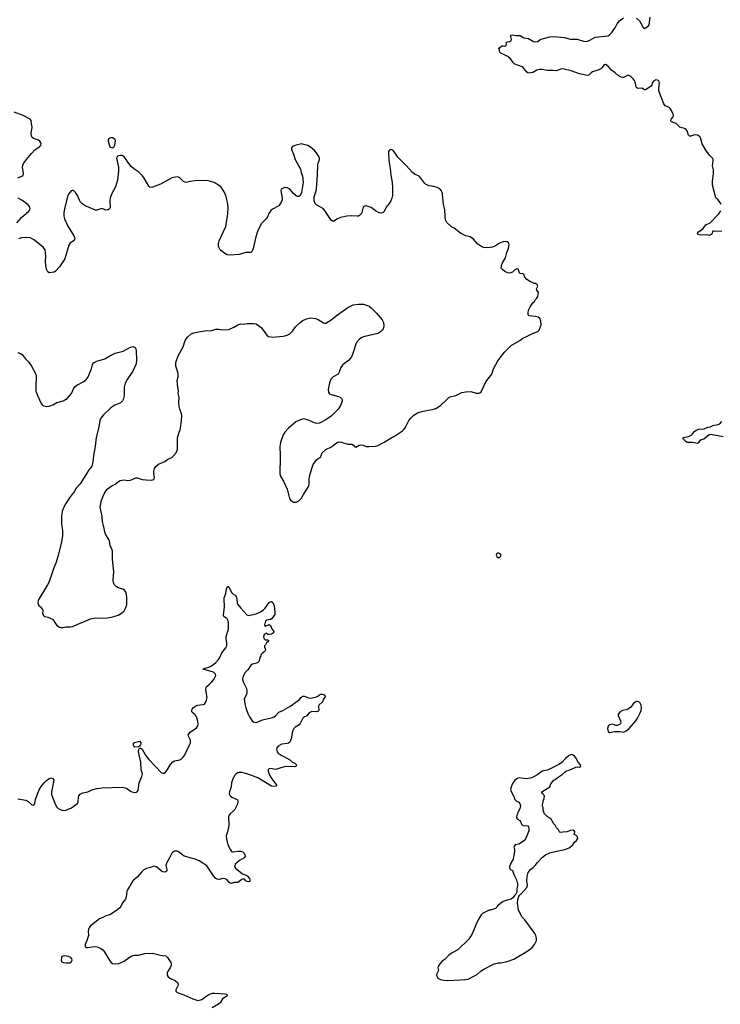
# Model space of a CAD drawing. Header units: inches. Extents: x 1678753 to 1858649, y 384643 to 522370.
# Tile 88 of 91: x 1793737 to 1804564, y 485986 to 501210. Entities that reach past the tile are written whole.
import ezdxf

# ---------------------------------------------------------------- set-up
doc = ezdxf.new("R2010")
doc.units = ezdxf.units.IN
doc.header["$MEASUREMENT"] = 0
for name, color, linetype in [('B7498', 7, 'Continuous'), ('B7499', 7, 'Continuous'), ('B8408', 7, 'Continuous'), ('B8409', 7, 'Continuous'), ('B8500', 7, 'Continuous')]:
    doc.layers.add(name, color=color, linetype=linetype)

msp = doc.modelspace()

# ---------------------------------------------------------------- linework, layer by layer
at = {"layer": 'B7498', "color": 6, "elevation": 400}
for points in [[(1793710, 489164), (1793830, 489140), (1793877, 489117), (1793924, 489070), (1793953, 489067), (1793970, 489090), (1793982, 489150), (1794034, 489290), (1794067, 489353), (1794113, 489410), (1794150, 489446), (1794190, 489475), (1794210, 489484), (1794230, 489486), (1794255, 489475), (1794263, 489450), (1794229, 489270), (1794229, 489230), (1794241, 489190), (1794291, 489071), (1794310, 489033), (1794330, 489011), (1794403, 488983), (1794450, 488989), (1794535, 489025), (1794630, 489090), (1794642, 489118), (1794644, 489190), (1794650, 489211), (1794670, 489236), (1794710, 489257), (1794790, 489273), (1794850, 489301), (1794930, 489322), (1795010, 489334), (1795324, 489344), (1795388, 489328), (1795450, 489281), (1795471, 489270), (1795490, 489264), (1795530, 489262), (1795550, 489271), (1795567, 489293), (1795584, 489410), (1795625, 489510), (1795633, 489550), (1795614, 489610), (1795608, 489728), (1795572, 489890), (1795577, 489923), (1795590, 489947), (1795610, 489945), (1795630, 489932), (1795679, 489839), (1795730, 489773), (1795927, 489567), (1795950, 489559), (1795970, 489562), (1795990, 489573), (1796023, 489617), (1796065, 489695), (1796103, 489737), (1796130, 489751), (1796210, 489764), (1796230, 489775), (1796267, 489810), (1796290, 489842), (1796361, 490000)], [(1797768, 490000), (1797730, 489977), (1797709, 489951), (1797706, 489930), (1797709, 489910), (1797717, 489890), (1797733, 489870), (1797777, 489837), (1797908, 489770), (1797950, 489732), (1797996, 489710), (1798014, 489686), (1798010, 489668), (1797999, 489661), (1797982, 489658), (1797850, 489663), (1797770, 489642), (1797710, 489619), (1797690, 489617), (1797610, 489632), (1797591, 489629), (1797580, 489620), (1797574, 489610), (1797577, 489590), (1797598, 489530), (1797634, 489470), (1797710, 489370), (1797700, 489360), (1797670, 489353), (1797630, 489361), (1797417, 489490), (1797292, 489532), (1797249, 489550), (1797170, 489571), (1797129, 489571), (1797110, 489566), (1797084, 489550), (1797063, 489530), (1797033, 489470), (1797011, 489410), (1797007, 489350), (1796979, 489270), (1796975, 489250), (1796978, 489230), (1796990, 489210), (1797014, 489190), (1797095, 489155), (1797109, 489130), (1797108, 489110), (1797099, 489070), (1797062, 488998), (1797038, 488970), (1796989, 488930), (1796972, 488910), (1796964, 488890), (1796971, 488750), (1796949, 488650), (1796928, 488590), (1796930, 488538), (1796954, 488450), (1796992, 488372), (1797010, 488350), (1797024, 488344), (1797043, 488343), (1797110, 488355), (1797150, 488353), (1797183, 488343), (1797205, 488325), (1797215, 488295), (1797219, 488270), (1797215, 488265), (1797204, 488250), (1797131, 488209), (1797090, 488175), (1797068, 488150), (1797060, 488130), (1797058, 488110), (1797072, 488090), (1797182, 488002), (1797221, 487990), (1797254, 487970), (1797289, 487930), (1797295, 487910), (1797294, 487886), (1797270, 487877), (1797250, 487884), (1797230, 487897), (1797210, 487919), (1797190, 487926), (1797170, 487918), (1797110, 487870), (1797050, 487868), (1797010, 487855), (1796990, 487859), (1796970, 487875), (1796942, 487910), (1796910, 487928), (1796870, 487931), (1796826, 487914), (1796790, 487921), (1796770, 487932), (1796733, 487970), (1796630, 488125), (1796568, 488170), (1796510, 488203), (1796448, 488228), (1796277, 488277), (1796190, 488345), (1796170, 488353), (1796128, 488352), (1796110, 488343), (1796090, 488322), (1796053, 488250), (1796003, 488170), (1795996, 488130), (1796012, 488070), (1796008, 488050), (1796000, 488040), (1795982, 488030), (1795950, 488033), (1795930, 488044), (1795850, 488110), (1795810, 488121), (1795758, 488102), (1795694, 488086), (1795656, 488064), (1795620, 488030), (1795551, 487950), (1795486, 487894), (1795470, 487871), (1795441, 487810), (1795410, 487767), (1795391, 487730), (1795384, 487650), (1795371, 487610), (1795327, 487553), (1795301, 487499), (1795285, 487475), (1795250, 487446), (1795130, 487370), (1795070, 487356), (1795030, 487332), (1794970, 487308), (1794827, 487193), (1794808, 487170), (1794799, 487150), (1794794, 487110), (1794799, 487050), (1794775, 486970), (1794747, 486910), (1794747, 486890), (1794756, 486876), (1794770, 486865), (1794790, 486862), (1794850, 486874), (1794910, 486878), (1794950, 486869), (1794989, 486849), (1795024, 486824), (1795043, 486803), (1795130, 486658), (1795150, 486630), (1795170, 486616), (1795210, 486609), (1795270, 486618), (1795350, 486652), (1795430, 486712), (1795470, 486735), (1795510, 486744), (1795570, 486745), (1795668, 486772), (1795790, 486775), (1795910, 486743), (1795993, 486733), (1796006, 486726), (1796019, 486710), (1796072, 486631), (1796079, 486610), (1796078, 486590), (1796063, 486550), (1796020, 486490), (1796015, 486470), (1796018, 486438), (1796033, 486413), (1796057, 486390), (1796145, 486350), (1796178, 486318), (1796185, 486290), (1796179, 486270), (1796148, 486210), (1796148, 486190), (1796168, 486170), (1796273, 486133), (1796410, 486070), (1796490, 486046), (1796512, 486048), (1796550, 486061), (1796648, 486130), (1796685, 486150), (1796710, 486157), (1796750, 486158), (1796907, 486147), (1796930, 486141), (1796944, 486130), (1796937, 486110), (1796871, 486069), (1796833, 486010), (1796811, 485989), (1796709, 485930)], [(1795602, 490000), (1795590, 489976), (1795570, 489967), (1795510, 489963), (1795506, 489966), (1795493, 489990), (1795494, 490000)]]:
    msp.add_lwpolyline(points, dxfattribs=at)
msp.add_lwpolyline([(1794430, 486734), (1794390, 486725), (1794380, 486710), (1794375, 486670), (1794390, 486642), (1794412, 486632), (1794447, 486627), (1794490, 486625), (1794510, 486629), (1794535, 486650), (1794545, 486670), (1794541, 486690), (1794525, 486710), (1794490, 486724)], close=True, dxfattribs=at)
at = {"layer": 'B7499', "color": 6}
for points, elevation in [([(1793710, 498764), (1793772, 498790), (1793790, 498806), (1793797, 498830), (1793780, 498930), (1793784, 498956), (1793796, 498984), (1793840, 499050), (1793917, 499143), (1793978, 499202), (1794047, 499250), (1794061, 499270), (1794067, 499290), (1794064, 499304), (1794049, 499330), (1794026, 499346), (1793950, 499372), (1793929, 499389), (1793917, 499410), (1793914, 499450), (1793928, 499550), (1793918, 499598), (1793915, 499650), (1793898, 499670), (1793792, 499730), (1793650, 499780)], 500), ([(1800000, 498679), (1799980, 498700), (1799938, 498758), (1799908, 498788), (1799883, 498803), (1799839, 498819), (1799805, 498845), (1799710, 498956), (1799583, 499083), (1799530, 499163), (1799510, 499185), (1799490, 499199), (1799470, 499204), (1799450, 499194), (1799436, 499170), (1799435, 499150), (1799442, 499030), (1799463, 498910), (1799473, 498807), (1799494, 498690), (1799500, 498610), (1799498, 498490), (1799489, 498450), (1799471, 498409), (1799448, 498370), (1799400, 498310), (1799370, 498246), (1799352, 498228), (1799330, 498220), (1799290, 498223), (1799250, 498243), (1799170, 498307), (1799090, 498330), (1799070, 498329), (1799044, 498310), (1799026, 498230), (1799015, 498210), (1798994, 498186), (1798970, 498172), (1798950, 498170), (1798870, 498177), (1798790, 498171), (1798696, 498150), (1798650, 498130), (1798590, 498092), (1798570, 498092), (1798548, 498108), (1798480, 498220), (1798430, 498284), (1798325, 498345), (1798303, 498370), (1798285, 498410), (1798287, 498470), (1798316, 498564), (1798322, 498598), (1798340, 498810), (1798342, 498970), (1798347, 498993), (1798372, 499050), (1798371, 499070), (1798365, 499085), (1798321, 499150), (1798290, 499186), (1798230, 499240), (1798190, 499262), (1798130, 499282), (1798090, 499288), (1797990, 499266), (1797954, 499250), (1797939, 499230), (1797937, 499210), (1797941, 499190), (1797969, 499130), (1797996, 499050), (1798077, 498897), (1798085, 498845), (1798108, 498788), (1798118, 498690), (1798090, 498539), (1798077, 498503), (1798069, 498491), (1798050, 498477), (1798030, 498477), (1798010, 498486), (1797970, 498520), (1797910, 498589), (1797870, 498611), (1797850, 498614), (1797818, 498610), (1797775, 498590), (1797771, 498569), (1797794, 498450), (1797792, 498430), (1797781, 498399), (1797754, 498346), (1797739, 498330), (1797642, 498278), (1797620, 498260), (1797587, 498213), (1797560, 498150), (1797546, 498130), (1797470, 498051), (1797456, 498030), (1797418, 497950), (1797386, 497850), (1797344, 497670), (1797330, 497630), (1797309, 497611), (1797230, 497608), (1797130, 497578), (1796990, 497571), (1796950, 497574), (1796930, 497580), (1796890, 497604), (1796837, 497650), (1796813, 497690), (1796808, 497710), (1796809, 497750), (1796821, 497790), (1796922, 498010), (1796951, 498210), (1796957, 498310), (1796949, 498390), (1796924, 498490), (1796898, 498550), (1796863, 498603), (1796844, 498624), (1796810, 498650), (1796740, 498690), (1796685, 498710), (1796650, 498718), (1796570, 498722), (1796450, 498720), (1796371, 498710), (1796310, 498694), (1796290, 498695), (1796266, 498706), (1796210, 498764), (1796190, 498775), (1796170, 498780), (1796090, 498764), (1796050, 498746), (1795910, 498666), (1795790, 498620), (1795770, 498616), (1795750, 498618), (1795730, 498634), (1795660, 498760), (1795635, 498795), (1795579, 498850), (1795502, 498902), (1795459, 498939), (1795407, 499007), (1795384, 499050), (1795350, 499089), (1795330, 499106), (1795310, 499109), (1795290, 499109), (1795250, 499099), (1795241, 499090), (1795235, 499070), (1795261, 498930), (1795265, 498870), (1795246, 498730), (1795215, 498625), (1795154, 498510), (1795135, 498450), (1795128, 498410), (1795133, 498307), (1795130, 498290), (1795121, 498279), (1795105, 498270), (1795070, 498267), (1795010, 498288), (1794990, 498287), (1794930, 498264), (1794910, 498263), (1794750, 498334), (1794704, 498364), (1794678, 498390), (1794659, 498419), (1794628, 498490), (1794600, 498540), (1794570, 498569), (1794550, 498569), (1794530, 498563), (1794490, 498512), (1794479, 498490), (1794438, 498330), (1794419, 498230), (1794420, 498170), (1794430, 498130), (1794474, 498030), (1794572, 497870), (1794587, 497830), (1794584, 497810), (1794570, 497789), (1794510, 497750), (1794494, 497726), (1794434, 497510), (1794350, 497390), (1794290, 497319), (1794270, 497307), (1794190, 497297), (1794170, 497310), (1794150, 497350), (1794140, 497410), (1794137, 497470), (1794142, 497550), (1794137, 497610), (1794128, 497650), (1794100, 497690), (1793952, 497812), (1793897, 497837), (1793830, 497842), (1793764, 497836), (1793717, 497823)], 500), ([(1793692, 498070), (1793765, 498150), (1793879, 498250), (1793894, 498270), (1793900, 498290), (1793895, 498310), (1793865, 498345), (1793770, 498417), (1793712, 498450)], 500), ([(1793710, 496065), (1793747, 496050), (1793773, 496033), (1793819, 495970), (1793870, 495920), (1793920, 495850), (1793976, 495750), (1793989, 495710), (1793993, 495670), (1793984, 495564), (1793988, 495468), (1794015, 495390), (1794070, 495276), (1794090, 495251), (1794110, 495237), (1794150, 495228), (1794190, 495233), (1794247, 495253), (1794308, 495292), (1794410, 495314), (1794470, 495352), (1794535, 495430), (1794570, 495504), (1794588, 495532), (1794621, 495559), (1794730, 495616), (1794771, 495650), (1794790, 495679), (1794847, 495810), (1794863, 495877), (1794877, 495903), (1794931, 495929), (1795050, 495967), (1795130, 496014), (1795210, 496054), (1795334, 496086), (1795450, 496147), (1795470, 496154), (1795490, 496155), (1795510, 496148), (1795519, 496139), (1795530, 496118), (1795535, 496090), (1795540, 495950), (1795535, 495890), (1795485, 495775), (1795395, 495645), (1795365, 495590), (1795352, 495530), (1795353, 495410), (1795343, 495350), (1795324, 495316), (1795292, 495288), (1795195, 495245), (1795139, 495201), (1795030, 495098), (1794992, 495050), (1794976, 495010), (1794960, 494910), (1794918, 494750), (1794903, 494610), (1794875, 494470), (1794865, 494370), (1794852, 494308), (1794830, 494273), (1794807, 494250), (1794784, 494216), (1794670, 494034), (1794610, 493964), (1794579, 493910), (1794550, 493879), (1794505, 493815), (1794449, 493731), (1794418, 493670), (1794395, 493610), (1794382, 493530), (1794385, 493415), (1794399, 493310), (1794400, 493230), (1794377, 493110), (1794325, 492910), (1794293, 492807), (1794264, 492736), (1794246, 492670), (1794186, 492510), (1794168, 492472), (1794031, 492250), (1794023, 492230), (1794017, 492197), (1794021, 492170), (1794031, 492151), (1794056, 492130), (1794087, 492090), (1794095, 492070), (1794091, 492030), (1794110, 491991), (1794124, 491984), (1794173, 491973), (1794241, 491941), (1794261, 491921), (1794310, 491843), (1794350, 491816), (1794370, 491811), (1794410, 491810), (1794450, 491822), (1794522, 491822), (1794550, 491827), (1794830, 491944), (1794858, 491950), (1794910, 491959), (1794990, 491956), (1795090, 491962), (1795150, 491970), (1795190, 491981), (1795256, 492004), (1795310, 492032), (1795351, 492069), (1795379, 492121), (1795391, 492169), (1795393, 492273), (1795389, 492329), (1795378, 492358), (1795355, 492390), (1795341, 492401), (1795250, 492430), (1795225, 492445), (1795196, 492476), (1795186, 492506), (1795182, 492550), (1795193, 492673), (1795170, 492870), (1795170, 492990), (1795159, 493030), (1795136, 493076), (1795124, 493150), (1795116, 493170), (1795066, 493246), (1795057, 493270), (1795034, 493390), (1795015, 493450), (1795009, 493529), (1794981, 493670), (1794999, 493781), (1795042, 493878), (1795073, 493930), (1795090, 493950), (1795150, 493997), (1795210, 494027), (1795262, 494070), (1795290, 494084), (1795350, 494094), (1795410, 494086), (1795451, 494089), (1795530, 494127), (1795550, 494127), (1795630, 494101), (1795690, 494093), (1795770, 494090), (1795810, 494101), (1795817, 494110), (1795818, 494130), (1795808, 494190), (1795808, 494230), (1795819, 494270), (1795840, 494300), (1795884, 494336), (1795979, 494381), (1796027, 494413), (1796090, 494442), (1796116, 494464), (1796155, 494510), (1796173, 494570), (1796177, 494743), (1796199, 494830), (1796215, 494870), (1796226, 494930), (1796238, 495010), (1796242, 495090), (1796237, 495117), (1796209, 495190), (1796201, 495230), (1796196, 495290), (1796200, 495370), (1796185, 495430), (1796189, 495471), (1796179, 495530), (1796171, 495630), (1796186, 495690), (1796187, 495727), (1796182, 495762), (1796147, 495850), (1796150, 495910), (1796188, 496010), (1796262, 496150), (1796293, 496250), (1796330, 496303), (1796387, 496350), (1796430, 496366), (1796530, 496389), (1796630, 496404), (1796690, 496399), (1796770, 496424), (1796810, 496426), (1796870, 496414), (1796970, 496422), (1797045, 496455), (1797110, 496493), (1797150, 496505), (1797190, 496501), (1797251, 496511), (1797350, 496511), (1797390, 496506), (1797470, 496451), (1797556, 496330), (1797582, 496310), (1797650, 496302), (1797810, 496315), (1797870, 496332), (1797910, 496352), (1797950, 496394), (1798000, 496460), (1798071, 496529), (1798110, 496558), (1798170, 496586), (1798230, 496598), (1798310, 496592), (1798350, 496575), (1798430, 496524), (1798450, 496516), (1798470, 496519), (1798550, 496570), (1798650, 496648), (1798810, 496762), (1798890, 496800), (1798973, 496813), (1799050, 496811), (1799110, 496793), (1799139, 496779), (1799170, 496756), (1799253, 496670), (1799337, 496570), (1799357, 496530), (1799363, 496470), (1799360, 496450), (1799352, 496430), (1799336, 496410), (1799310, 496383), (1799270, 496359), (1799070, 496312), (1799025, 496295), (1798990, 496270), (1798944, 496216), (1798929, 496191), (1798887, 496050), (1798864, 495996), (1798850, 495974), (1798818, 495942), (1798759, 495901), (1798725, 495870), (1798702, 495830), (1798670, 495750), (1798656, 495730), (1798580, 495690), (1798547, 495650), (1798526, 495594), (1798502, 495490), (1798508, 495448), (1798526, 495426), (1798550, 495412), (1798665, 495385), (1798690, 495373), (1798710, 495351), (1798719, 495330), (1798719, 495310), (1798694, 495246), (1798659, 495190), (1798550, 495081), (1798470, 495022), (1798370, 494972), (1798330, 494968), (1798290, 494974), (1798212, 495012), (1798150, 495034), (1798130, 495036), (1798090, 495030), (1798050, 495013), (1798006, 494990), (1797890, 494895), (1797834, 494830), (1797810, 494790), (1797768, 494672), (1797758, 494610), (1797762, 494470), (1797762, 494350), (1797756, 494290), (1797758, 494190), (1797769, 494150), (1797816, 494076), (1797872, 493952), (1797906, 493806), (1797923, 493783), (1797950, 493761), (1797970, 493751), (1797990, 493748), (1798010, 493750), (1798050, 493769), (1798094, 493810), (1798121, 493870), (1798196, 493984), (1798207, 494010), (1798212, 494030), (1798209, 494109), (1798224, 494190), (1798273, 494330), (1798329, 494410), (1798388, 494452), (1798398, 494470), (1798410, 494511), (1798470, 494563), (1798554, 494606), (1798630, 494668), (1798670, 494682), (1798710, 494677), (1798809, 494649), (1798870, 494645), (1798893, 494633), (1798910, 494613), (1798930, 494599), (1798983, 494630), (1799010, 494636), (1799046, 494630), (1799090, 494612), (1799130, 494608), (1799230, 494614), (1799259, 494621), (1799370, 494676), (1799486, 494750), (1799530, 494770), (1799650, 494853), (1799679, 494881), (1799701, 494910), (1799753, 495010), (1799780, 495050), (1799830, 495097), (1799882, 495130), (1799950, 495153), (1800000, 495162)], 500), ([(1796361, 490000), (1796375, 490030), (1796377, 490070), (1796343, 490130), (1796341, 490150), (1796348, 490170), (1796370, 490192), (1796470, 490261), (1796492, 490289), (1796497, 490310), (1796490, 490365), (1796471, 490430), (1796450, 490459), (1796413, 490490), (1796398, 490510), (1796396, 490530), (1796403, 490550), (1796423, 490577), (1796450, 490597), (1796491, 490611), (1796570, 490620), (1796590, 490629), (1796608, 490650), (1796625, 490690), (1796633, 490730), (1796614, 490850), (1796619, 490890), (1796633, 490907), (1796670, 490934), (1796707, 490970), (1796736, 491010), (1796769, 491070), (1796765, 491090), (1796748, 491108), (1796730, 491119), (1796621, 491150), (1796570, 491170), (1796597, 491183), (1796659, 491201), (1796700, 491220), (1796737, 491243), (1796769, 491270), (1796810, 491318), (1796830, 491350), (1796859, 491421), (1796921, 491499), (1796937, 491530), (1796939, 491570), (1796927, 491630), (1796925, 491670), (1796962, 491790), (1796962, 491890), (1796957, 491917), (1796944, 491944), (1796890, 491983), (1796885, 491990), (1796884, 492004), (1796903, 492130), (1796896, 492250), (1796899, 492270), (1796922, 492338), (1796930, 492411), (1796950, 492445), (1796964, 492444), (1796970, 492442), (1797012, 492352), (1797030, 492334), (1797067, 492310), (1797080, 492290), (1797094, 492250), (1797099, 492190), (1797107, 492170), (1797152, 492110), (1797249, 492009), (1797270, 491998), (1797390, 492022), (1797450, 492050), (1797498, 492082), (1797530, 492110), (1797590, 492199), (1797610, 492211), (1797630, 492212), (1797650, 492196), (1797668, 492148), (1797680, 492050), (1797677, 492010), (1797670, 491995), (1797630, 491948), (1797610, 491937), (1797550, 491923), (1797535, 491910), (1797518, 491850), (1797530, 491832), (1797590, 491856), (1797610, 491845), (1797635, 491790), (1797663, 491750), (1797659, 491730), (1797630, 491707), (1797590, 491703), (1797570, 491706), (1797550, 491724), (1797514, 491706), (1797506, 491666), (1797508, 491648), (1797516, 491636), (1797530, 491621), (1797570, 491619), (1797585, 491610), (1797572, 491590), (1797550, 491575), (1797535, 491545), (1797521, 491530), (1797521, 491510), (1797533, 491470), (1797528, 491450), (1797512, 491428), (1797482, 491410), (1797470, 491393), (1797465, 491375), (1797450, 491349), (1797436, 491290), (1797424, 491276), (1797410, 491267), (1797335, 491245), (1797310, 491228), (1797261, 491159), (1797222, 491118), (1797183, 491050), (1797182, 491010), (1797191, 490971), (1797240, 490870), (1797248, 490830), (1797249, 490810), (1797242, 490778), (1797208, 490710), (1797214, 490630), (1797231, 490570), (1797264, 490484), (1797290, 490433), (1797330, 490371), (1797352, 490352), (1797390, 490344), (1797430, 490356), (1797490, 490385), (1797630, 490416), (1797670, 490432), (1797690, 490447), (1797739, 490501), (1797803, 490530), (1797912, 490588), (1798038, 490682), (1798059, 490701), (1798080, 490730), (1798110, 490748), (1798131, 490750), (1798162, 490741), (1798202, 490722), (1798230, 490720), (1798310, 490735), (1798345, 490750), (1798370, 490772), (1798390, 490780), (1798410, 490781), (1798441, 490770), (1798463, 490750), (1798434, 490706), (1798418, 490662), (1798362, 490610), (1798356, 490590), (1798358, 490530), (1798350, 490518), (1798330, 490509), (1798250, 490513), (1798210, 490492), (1798174, 490446), (1798130, 490424), (1798111, 490409), (1798073, 490330), (1798054, 490306), (1797996, 490270), (1797972, 490248), (1797950, 490210), (1797930, 490090), (1797910, 490040), (1797890, 490023), (1797870, 490016), (1797791, 490009), (1797770, 490001), (1797768, 490000)], 400), ([(1795494, 490000), (1795497, 490023), (1795510, 490033), (1795570, 490050), (1795590, 490052), (1795610, 490030), (1795607, 490010), (1795602, 490000)], 400)]:
    msp.add_lwpolyline(points, dxfattribs=dict(at, elevation=elevation))
at = {"layer": 'B7499', "color": 6, "elevation": 500}
msp.add_lwpolyline([(1795150, 499385), (1795130, 499377), (1795110, 499362), (1795105, 499350), (1795105, 499330), (1795130, 499245), (1795150, 499231), (1795170, 499226), (1795190, 499238), (1795209, 499270), (1795216, 499336), (1795210, 499358), (1795198, 499370), (1795170, 499384)], close=True, dxfattribs=at)
at = {"layer": 'B8408', "color": 6, "elevation": 500}
msp.add_lwpolyline([(1802266, 489846), (1802250, 489844), (1802230, 489834), (1802170, 489787), (1802115, 489725), (1802081, 489699), (1801896, 489604), (1801830, 489596), (1801810, 489590), (1801743, 489537), (1801652, 489488), (1801570, 489473), (1801455, 489485), (1801430, 489479), (1801390, 489450), (1801347, 489390), (1801324, 489310), (1801330, 489278), (1801378, 489190), (1801381, 489170), (1801390, 489152), (1801411, 489131), (1801452, 489110), (1801465, 489090), (1801475, 489055), (1801466, 489010), (1801436, 488950), (1801431, 488930), (1801418, 488910), (1801416, 488870), (1801431, 488850), (1801465, 488830), (1801478, 488810), (1801491, 488771), (1801510, 488752), (1801590, 488745), (1801601, 488730), (1801607, 488710), (1801603, 488670), (1801576, 488590), (1801554, 488546), (1801530, 488514), (1801494, 488486), (1801450, 488462), (1801394, 488450), (1801382, 488438), (1801372, 488410), (1801385, 488390), (1801385, 488350), (1801371, 488290), (1801365, 488230), (1801325, 488170), (1801305, 488110), (1801310, 488074), (1801350, 488054), (1801371, 487991), (1801412, 487910), (1801431, 487850), (1801431, 487810), (1801421, 487770), (1801420, 487720), (1801402, 487690), (1801382, 487670), (1801364, 487636), (1801334, 487610), (1801270, 487598), (1801210, 487575), (1801122, 487510), (1801110, 487488), (1801090, 487469), (1801010, 487441), (1800990, 487439), (1800889, 487391), (1800870, 487370), (1800821, 487290), (1800784, 487216), (1800762, 487150), (1800730, 487075), (1800706, 487034), (1800671, 486990), (1800510, 486830), (1800418, 486782), (1800370, 486745), (1800310, 486684), (1800268, 486652), (1800230, 486614), (1800204, 486570), (1800201, 486550), (1800211, 486510), (1800182, 486458), (1800179, 486430), (1800201, 486390), (1800238, 486370), (1800290, 486358), (1800350, 486353), (1800550, 486366), (1800630, 486367), (1800665, 486375), (1800778, 486430), (1800812, 486450), (1800870, 486502), (1800910, 486530), (1801070, 486612), (1801130, 486627), (1801171, 486629), (1801270, 486648), (1801373, 486686), (1801590, 486810), (1801661, 486870), (1801692, 486908), (1801710, 486941), (1801721, 486970), (1801721, 487010), (1801712, 487050), (1801700, 487080), (1801544, 487290), (1801499, 487339), (1801445, 487445), (1801432, 487550), (1801434, 487606), (1801448, 487652), (1801463, 487677), (1801490, 487698), (1801572, 487790), (1801583, 487830), (1801573, 487890), (1801577, 487963), (1801596, 488024), (1801629, 488070), (1801670, 488099), (1801701, 488130), (1801740, 488180), (1801817, 488263), (1801862, 488298), (1801930, 488326), (1802010, 488348), (1802163, 488377), (1802230, 488407), (1802284, 488450), (1802309, 488491), (1802342, 488518), (1802358, 488542), (1802361, 488550), (1802355, 488575), (1802330, 488599), (1802308, 488610), (1802309, 488629), (1802316, 488650), (1802305, 488670), (1802290, 488677), (1802247, 488673), (1802190, 488655), (1802130, 488645), (1802090, 488644), (1802078, 488650), (1802063, 488683), (1802035, 488715), (1802010, 488758), (1801990, 488778), (1801950, 488848), (1801888, 488890), (1801848, 488930), (1801836, 488956), (1801829, 488990), (1801828, 489028), (1801818, 489050), (1801815, 489070), (1801829, 489110), (1801829, 489131), (1801842, 489170), (1801848, 489210), (1801826, 489230), (1801822, 489242), (1801806, 489250), (1801808, 489270), (1801928, 489350), (1801944, 489396), (1801989, 489450), (1802010, 489461), (1802044, 489490), (1802119, 489541), (1802170, 489585), (1802190, 489596), (1802230, 489604), (1802330, 489651), (1802350, 489656), (1802390, 489651), (1802409, 489670), (1802404, 489690), (1802369, 489729), (1802330, 489796), (1802310, 489823), (1802290, 489839)], close=True, dxfattribs=at)
at = {"layer": 'B8409', "color": 6}
for points, elevation in [([(1804576, 498350), (1804557, 498390), (1804530, 498423), (1804504, 498444), (1804497, 498457), (1804446, 498650), (1804441, 498710), (1804459, 498830), (1804458, 498890), (1804446, 498950), (1804454, 499030), (1804452, 499050), (1804442, 499070), (1804396, 499116), (1804339, 499190), (1804283, 499290), (1804262, 499370), (1804252, 499392), (1804238, 499410), (1804210, 499425), (1804170, 499431), (1804150, 499426), (1804110, 499407), (1804087, 499407), (1804070, 499422), (1804054, 499490), (1804038, 499510), (1804010, 499526), (1803938, 499550), (1803883, 499603), (1803809, 499630), (1803797, 499650), (1803806, 499670), (1803836, 499710), (1803839, 499730), (1803834, 499750), (1803810, 499805), (1803790, 499836), (1803770, 499856), (1803710, 499879), (1803690, 499910), (1803656, 500000)], 400), ([(1800000, 495162), (1800110, 495181), (1800170, 495200), (1800238, 495242), (1800330, 495334), (1800370, 495367), (1800390, 495377), (1800479, 495401), (1800570, 495445), (1800630, 495457), (1800710, 495461), (1800790, 495437), (1800830, 495435), (1800850, 495439), (1800870, 495455), (1800938, 495610), (1801031, 495729), (1801058, 495810), (1801125, 495934), (1801229, 496071), (1801332, 496170), (1801465, 496250), (1801513, 496287), (1801570, 496309), (1801662, 496358), (1801745, 496390), (1801765, 496410), (1801796, 496490), (1801792, 496550), (1801777, 496590), (1801750, 496609), (1801710, 496619), (1801610, 496629), (1801595, 496650), (1801594, 496690), (1801605, 496730), (1801625, 496770), (1801667, 496833), (1801690, 496851), (1801710, 496882), (1801730, 496902), (1801744, 496930), (1801753, 496990), (1801729, 497030), (1801724, 497050), (1801744, 497090), (1801733, 497110), (1801710, 497129), (1801686, 497130), (1801649, 497149), (1801630, 497154), (1801574, 497190), (1801543, 497230), (1801529, 497269), (1801510, 497282), (1801467, 497287), (1801439, 497350), (1801430, 497359), (1801410, 497354), (1801390, 497341), (1801350, 497305), (1801310, 497289), (1801277, 497297), (1801236, 497316), (1801201, 497341), (1801179, 497370), (1801181, 497410), (1801196, 497450), (1801244, 497530), (1801263, 497610), (1801292, 497670), (1801301, 497730), (1801297, 497750), (1801290, 497761), (1801270, 497774), (1801250, 497781), (1801210, 497775), (1801150, 497753), (1801090, 497714), (1801045, 497695), (1800970, 497680), (1800907, 497687), (1800879, 497699), (1800819, 497739), (1800750, 497814), (1800698, 497850), (1800630, 497869), (1800548, 497908), (1800450, 497985), (1800410, 498006), (1800336, 498076), (1800316, 498116), (1800310, 498170), (1800307, 498270), (1800288, 498350), (1800272, 498512), (1800270, 498530), (1800249, 498570), (1800230, 498592), (1800190, 498616), (1800110, 498636), (1800063, 498643), (1800030, 498654), (1800010, 498669), (1800000, 498679)], 500), ([(1804590, 497936), (1804470, 497942), (1804450, 497939), (1804442, 497930), (1804437, 497910), (1804421, 497890), (1804390, 497873), (1804350, 497883), (1804257, 497877), (1804219, 497890), (1804210, 497910), (1804228, 497930), (1804254, 497946), (1804297, 497983), (1804343, 498037), (1804405, 498070), (1804535, 498205), (1804570, 498255)], 400), ([(1804610, 494761), (1804410, 494794), (1804390, 494789), (1804310, 494725), (1804252, 494708), (1804237, 494690), (1804229, 494671), (1804210, 494657), (1804132, 494672), (1804050, 494672), (1804030, 494686), (1803989, 494730), (1803989, 494750), (1804066, 494766), (1804110, 494780), (1804136, 494804), (1804170, 494850), (1804190, 494864), (1804230, 494876), (1804315, 494885), (1804370, 494908), (1804410, 494915), (1804450, 494933), (1804530, 494951), (1804557, 494963), (1804590, 494997)], 400)]:
    msp.add_lwpolyline(points, dxfattribs=dict(at, elevation=elevation))
at = {"layer": 'B8409', "color": 6, "elevation": 500}
for points in [[(1801130, 492968), (1801110, 492958), (1801098, 492930), (1801108, 492908), (1801130, 492896), (1801150, 492896), (1801169, 492910), (1801175, 492930), (1801162, 492950)], [(1803290, 490667), (1803270, 490667), (1803250, 490659), (1803217, 490630), (1803179, 490581), (1803147, 490553), (1803110, 490538), (1803050, 490527), (1803014, 490506), (1802987, 490470), (1802984, 490450), (1803023, 490370), (1803026, 490350), (1803021, 490330), (1803007, 490313), (1802970, 490299), (1802950, 490299), (1802929, 490309), (1802890, 490317), (1802850, 490309), (1802830, 490288), (1802821, 490250), (1802830, 490202), (1802850, 490187), (1802930, 490205), (1803010, 490205), (1803070, 490196), (1803110, 490213), (1803158, 490250), (1803261, 490370), (1803286, 490410), (1803325, 490490), (1803340, 490530), (1803347, 490570), (1803342, 490610), (1803319, 490650)]]:
    msp.add_lwpolyline(points, close=True, dxfattribs=at)
at = {"layer": 'B8500', "color": 6, "elevation": 400}
for points in [[(1803656, 500000), (1803614, 500110), (1803613, 500150), (1803626, 500230), (1803621, 500250), (1803610, 500268), (1803590, 500277), (1803570, 500278), (1803530, 500260), (1803512, 500230), (1803505, 500195), (1803498, 500182), (1803447, 500153), (1803410, 500124), (1803390, 500127), (1803350, 500150), (1803290, 500147), (1803274, 500154), (1803265, 500165), (1803255, 500230), (1803237, 500270), (1803217, 500297), (1803179, 500330), (1803150, 500345), (1803130, 500346), (1803070, 500316), (1803050, 500315), (1803030, 500321), (1802988, 500348), (1802941, 500390), (1802884, 500430), (1802833, 500490), (1802790, 500519), (1802770, 500514), (1802734, 500466), (1802710, 500443), (1802673, 500427), (1802590, 500403), (1802566, 500390), (1802530, 500352), (1802512, 500348), (1802390, 500374), (1802257, 500417), (1802130, 500449), (1802096, 500444), (1802030, 500420), (1801970, 500426), (1801886, 500426), (1801810, 500439), (1801770, 500439), (1801731, 500429), (1801668, 500392), (1801610, 500385), (1801590, 500389), (1801570, 500405), (1801524, 500464), (1801503, 500483), (1801390, 500524), (1801370, 500541), (1801322, 500602), (1801279, 500639), (1801241, 500661), (1801170, 500690), (1801159, 500710), (1801144, 500764), (1801138, 500770), (1801150, 500773), (1801190, 500804), (1801210, 500807), (1801230, 500801), (1801250, 500808), (1801258, 500830), (1801255, 500850), (1801260, 500860), (1801274, 500866), (1801310, 500870), (1801330, 500884), (1801339, 500910), (1801327, 500950), (1801328, 500970), (1801350, 500976), (1801406, 500966), (1801470, 500964), (1801530, 500930), (1801599, 500919), (1801675, 500875), (1801710, 500867), (1801746, 500874), (1801779, 500901), (1801830, 500920), (1801930, 500943), (1801990, 500950), (1802150, 500934), (1802250, 500906), (1802350, 500911), (1802450, 500877), (1802490, 500873), (1802510, 500876), (1802550, 500892), (1802630, 500938), (1802830, 500960), (1802846, 500970), (1802890, 501014), (1802945, 501095), (1802970, 501146), (1803004, 501190), (1803070, 501237)], [(1803270, 501231), (1803314, 501190), (1803336, 501156), (1803370, 501089), (1803390, 501076), (1803410, 501082), (1803450, 501107), (1803467, 501130), (1803481, 501250)]]:
    msp.add_lwpolyline(points, dxfattribs=at)

doc.saveas('drawing.dxf')
